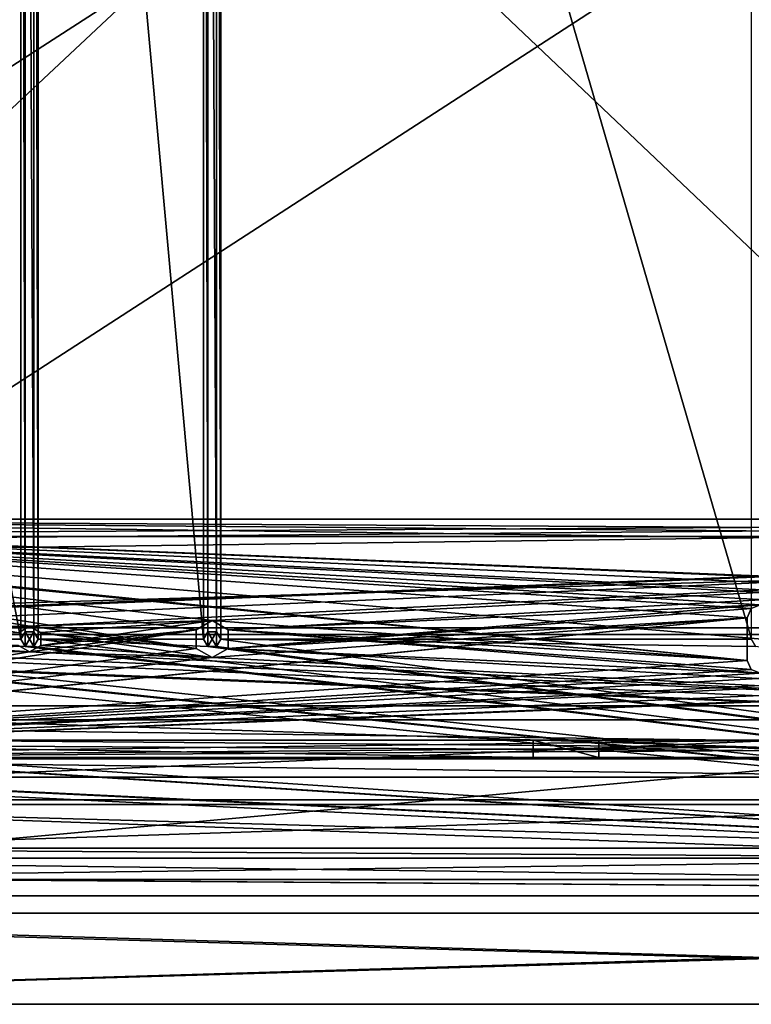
# Model space of a CAD drawing. Header units: millimetres. Extents: x -275 to 275, y -16 to 550.
# Tile 13 of 40: x -130 to -2, y -16 to 157. Entities that reach past the tile are written whole.
import ezdxf

# ---------------------------------------------------------------- set-up
doc = ezdxf.new("R2010")
doc.units = ezdxf.units.MM
doc.header["$LTSCALE"] = 81.481481
for name, color, linetype in [('142', 7, 'CONTINUOUS'), ('143', 7, 'CONTINUOUS'), ('145', 7, 'CONTINUOUS'), ('151', 7, 'CONTINUOUS'), ('152', 7, 'CONTINUOUS'), ('153', 7, 'CONTINUOUS'), ('156', 7, 'CONTINUOUS'), ('205', 7, 'CONTINUOUS'), ('206', 7, 'CONTINUOUS'), ('207', 7, 'CONTINUOUS'), ('208', 7, 'CONTINUOUS'), ('229', 7, 'CONTINUOUS'), ('230', 7, 'CONTINUOUS'), ('231', 7, 'CONTINUOUS'), ('232', 7, 'CONTINUOUS'), ('248', 7, 'CONTINUOUS'), ('249', 7, 'CONTINUOUS'), ('250', 7, 'CONTINUOUS'), ('253', 7, 'CONTINUOUS'), ('254', 7, 'CONTINUOUS'), ('255', 7, 'CONTINUOUS'), ('295', 7, 'CONTINUOUS'), ('297', 7, 'CONTINUOUS'), ('310', 7, 'CONTINUOUS'), ('312', 7, 'CONTINUOUS'), ('313', 7, 'CONTINUOUS'), ('317', 7, 'CONTINUOUS'), ('318', 7, 'CONTINUOUS'), ('319', 7, 'CONTINUOUS'), ('323', 7, 'CONTINUOUS'), ('324', 7, 'CONTINUOUS'), ('325', 7, 'CONTINUOUS'), ('328', 7, 'CONTINUOUS'), ('329', 7, 'CONTINUOUS'), ('346', 7, 'CONTINUOUS'), ('347', 7, 'CONTINUOUS'), ('348', 7, 'CONTINUOUS'), ('349', 7, 'CONTINUOUS'), ('350', 7, 'CONTINUOUS'), ('351', 7, 'CONTINUOUS'), ('436', 7, 'CONTINUOUS'), ('441', 7, 'CONTINUOUS'), ('442', 7, 'CONTINUOUS'), ('444', 7, 'CONTINUOUS'), ('451', 7, 'CONTINUOUS'), ('528', 7, 'CONTINUOUS'), ('529', 7, 'CONTINUOUS'), ('530', 7, 'CONTINUOUS'), ('531', 7, 'CONTINUOUS'), ('616', 7, 'CONTINUOUS'), ('617', 7, 'CONTINUOUS'), ('618', 7, 'CONTINUOUS'), ('619', 7, 'CONTINUOUS')]:
    doc.layers.add(name, color=color, linetype=linetype)

msp = doc.modelspace()

# ---------------------------------------------------------------- linework, layer by layer
at = {"layer": '142', "linetype": 'Continuous'}
for points in [[(-248.4, 27.27, 490.93), (-231.4, 27.27, 487.93), (-39.79, 27.27, 490.93), (-248.4, 27.27, 490.93)], [(231.6, 27.27, 414.93), (-231.4, 27.27, 487.93), (-231.4, 27.27, 414.93), (231.6, 27.27, 414.93)], [(-231.4, 27.27, 487.93), (231.6, 27.27, 414.93), (-28.25, 27.27, 470.93), (-231.4, 27.27, 487.93)], [(-39.79, 27.27, 490.93), (-231.4, 27.27, 487.93), (-28.25, 27.27, 470.93), (-39.79, 27.27, 490.93)], [(-28.25, 27.27, 470.93), (231.6, 27.27, 414.93), (28.45, 27.27, 470.93), (-28.25, 27.27, 470.93)]]:
    msp.add_3dface(points, dxfattribs=at)
at = {"layer": '143', "linetype": 'Continuous'}
for points in [[(231.6, 27.27, 414.93), (-231.4, 27.27, 414.93), (231.6, 327.27, 414.93), (231.6, 27.27, 414.93)], [(-231.4, 27.27, 414.93), (-231.4, 327.27, 414.93), (231.6, 327.27, 414.93), (-231.4, 27.27, 414.93)]]:
    msp.add_3dface(points, dxfattribs=at)
at = {"layer": '145', "linetype": 'Continuous'}
for points in [[(-248.4, 27.27, 490.93), (-39.79, 27.27, 490.93), (-228.4, 30.27, 490.93), (-248.4, 27.27, 490.93)], [(-228.4, 30.27, 490.93), (-39.79, 27.27, 490.93), (-39.79, 30.27, 490.93), (-228.4, 30.27, 490.93)]]:
    msp.add_3dface(points, dxfattribs=at)
at = {"layer": '151', "linetype": 'Continuous'}
for points in [[(-28.25, 27.27, 470.93), (28.45, 27.27, 470.93), (-28.25, 30.27, 470.93), (-28.25, 27.27, 470.93)], [(28.45, 27.27, 470.93), (28.45, 30.27, 470.93), (-28.25, 30.27, 470.93), (28.45, 27.27, 470.93)]]:
    msp.add_3dface(points, dxfattribs=at)
at = {"layer": '152', "linetype": 'Continuous'}
for points in [[(-39.79, 27.27, 490.93), (-28.25, 27.27, 470.93), (-39.79, 30.27, 490.93), (-39.79, 27.27, 490.93)], [(-39.79, 30.27, 490.93), (-28.25, 27.27, 470.93), (-28.25, 30.27, 470.93), (-39.79, 30.27, 490.93)]]:
    msp.add_3dface(points, dxfattribs=at)
at = {"layer": '153', "linetype": 'Continuous'}
for points in [[(28.45, 30.27, 470.93), (228.6, 30.27, 490.93), (-228.4, 30.27, 417.93), (28.45, 30.27, 470.93)], [(-228.4, 30.27, 417.93), (228.6, 30.27, 490.93), (228.6, 30.27, 417.93), (-228.4, 30.27, 417.93)], [(-228.4, 30.27, 490.93), (-39.79, 30.27, 490.93), (-228.4, 30.27, 417.93), (-228.4, 30.27, 490.93)], [(-39.79, 30.27, 490.93), (-28.25, 30.27, 470.93), (-228.4, 30.27, 417.93), (-39.79, 30.27, 490.93)], [(-28.25, 30.27, 470.93), (28.45, 30.27, 470.93), (-228.4, 30.27, 417.93), (-28.25, 30.27, 470.93)]]:
    msp.add_3dface(points, dxfattribs=at)
at = {"layer": '156', "linetype": 'Continuous'}
for points in [[(-228.4, 30.27, 417.93), (228.6, 30.27, 417.93), (-228.4, 324.53, 417.93), (-228.4, 30.27, 417.93)], [(-228.4, 324.53, 417.93), (228.6, 30.27, 417.93), (228.6, 324.53, 417.93), (-228.4, 324.53, 417.93)]]:
    msp.add_3dface(points, dxfattribs=at)
at = {"layer": '205', "linetype": 'Continuous'}
for points in [[(-248, 69, 3), (248, 69, 3), (-251, 69), (-248, 69, 3)], [(-251, 69), (248, 69, 3), (251, 69), (-251, 69)]]:
    msp.add_3dface(points, dxfattribs=at)
at = {"layer": '206', "linetype": 'Continuous'}
for points in [[(248, 69, 3), (-248, 69, 3), (224, 66.25, 3), (248, 69, 3)], [(-248, 69, 3), (194.75, 51.25, 3), (222.05, 62.88, 3), (-248, 69, 3)], [(224, 66.25, 3), (-248, 69, 3), (222.05, 65.13, 3), (224, 66.25, 3)], [(222.05, 65.13, 3), (-248, 69, 3), (222.05, 62.88, 3), (222.05, 65.13, 3)], [(189.25, 51.25, 3), (-248, 69, 3), (186.44, 49.63, 3), (189.25, 51.25, 3)], [(-248, 69, 3), (189.25, 51.25, 3), (194.75, 51.25, 3), (-248, 69, 3)], [(186.44, 49.63, 3), (-248, 69, 3), (128, 50.25, 3), (186.44, 49.63, 3)], [(128, 50.25, 3), (-248, 69, 3), (96, 51.25, 3), (128, 50.25, 3)], [(96, 51.25, 3), (-248, 69, 3), (93.19, 49.63, 3), (96, 51.25, 3)], [(93.19, 49.63, 3), (-248, 69, 3), (0, 54, 3), (93.19, 49.63, 3)], [(-248, 69, 3), (-224, 66.25, 3), (-2.25, 44.25, 3), (-248, 69, 3)], [(0, 54, 3), (-248, 69, 3), (-1.59, 53.34, 3), (0, 54, 3)], [(-1.59, 53.34, 3), (-248, 69, 3), (-2.25, 51.75, 3), (-1.59, 53.34, 3)], [(-2.25, 51.75, 3), (-248, 69, 3), (-2.25, 44.25, 3), (-2.25, 51.75, 3)], [(-98.81, 49.63, 3), (-96, 51.25, 3), (-224, 66.25, 3), (-98.81, 49.63, 3)], [(-224, 66.25, 3), (-96, 51.25, 3), (-2.25, 44.25, 3), (-224, 66.25, 3)], [(-98.81, 46.37, 3), (-98.81, 49.63, 3), (-224, 66.25, 3), (-98.81, 46.37, 3)], [(-128, 50.25, 3), (-98.81, 46.37, 3), (-224, 66.25, 3), (-128, 50.25, 3)], [(-129.95, 49.13, 3), (-128, 50.25, 3), (-224, 66.25, 3), (-129.95, 49.13, 3)], [(-98.81, 46.37, 3), (-128, 50.25, 3), (-126.05, 49.12, 3), (-98.81, 46.37, 3)], [(-96, 51.25, 3), (-93.19, 49.63, 3), (-2.25, 44.25, 3), (-96, 51.25, 3)], [(-128, 45.75, 3), (-129.95, 46.88, 3), (-186.44, 49.63, 3), (-128, 45.75, 3)], [(-186.44, 46.37, 3), (-128, 45.75, 3), (-186.44, 49.63, 3), (-186.44, 46.37, 3)], [(-96, 44.75, 3), (-98.81, 46.37, 3), (-126.05, 49.12, 3), (-96, 44.75, 3)], [(-126.05, 46.87, 3), (-96, 44.75, 3), (-126.05, 49.12, 3), (-126.05, 46.87, 3)], [(-93.19, 49.63, 3), (-93.19, 46.37, 3), (0, 42, 3), (-93.19, 49.63, 3)], [(-2.25, 44.25, 3), (-93.19, 49.63, 3), (-1.59, 42.66, 3), (-2.25, 44.25, 3)], [(-1.59, 42.66, 3), (-93.19, 49.63, 3), (0, 42, 3), (-1.59, 42.66, 3)], [(-128, 45.75, 3), (-96, 44.75, 3), (-126.05, 46.87, 3), (-128, 45.75, 3)], [(-189.25, 44.75, 3), (248, 27, 3), (-186.44, 46.37, 3), (-189.25, 44.75, 3)], [(248, 27, 3), (-128, 45.75, 3), (-186.44, 46.37, 3), (248, 27, 3)], [(248, 27, 3), (-96, 44.75, 3), (-128, 45.75, 3), (248, 27, 3)], [(-96, 44.75, 3), (248, 27, 3), (-93.19, 46.37, 3), (-96, 44.75, 3)], [(-93.19, 46.37, 3), (248, 27, 3), (0, 42, 3), (-93.19, 46.37, 3)], [(248, 27, 3), (-194.75, 44.75, 3), (-222.05, 33.12, 3), (248, 27, 3)], [(-194.75, 44.75, 3), (248, 27, 3), (-189.25, 44.75, 3), (-194.75, 44.75, 3)], [(-222.05, 30.87, 3), (248, 27, 3), (-222.05, 33.12, 3), (-222.05, 30.87, 3)], [(-248, 27, 3), (248, 27, 3), (-224, 29.75, 3), (-248, 27, 3)], [(-224, 29.75, 3), (248, 27, 3), (-222.05, 30.87, 3), (-224, 29.75, 3)]]:
    msp.add_3dface(points, dxfattribs=at)
at = {"layer": '207', "linetype": 'Continuous'}
for points in [[(-248, 27, 3), (-251, 27), (251, 27), (-248, 27, 3)], [(248, 27, 3), (-248, 27, 3), (251, 27), (248, 27, 3)]]:
    msp.add_3dface(points, dxfattribs=at)
at = {"layer": '208', "linetype": 'Continuous'}
for points in [[(-251, 69), (251, 69), (-224, 66.25), (-251, 69)], [(-224, 66.25), (251, 69), (-222.05, 65.13), (-224, 66.25)], [(-222.05, 65.13), (251, 69), (-222.05, 62.88), (-222.05, 65.13)], [(251, 69), (-194.75, 51.25), (-222.05, 62.88), (251, 69)], [(-194.75, 51.25), (251, 69), (-189.25, 51.25), (-194.75, 51.25)], [(-189.25, 51.25), (251, 69), (-186.44, 49.63), (-189.25, 51.25)], [(251, 69), (-128, 50.25), (-186.44, 49.63), (251, 69)], [(251, 69), (-96, 51.25), (-128, 50.25), (251, 69)], [(-96, 51.25), (251, 69), (-93.19, 49.63), (-96, 51.25)], [(-93.19, 49.63), (251, 69), (0, 54), (-93.19, 49.63)], [(-93.19, 46.37), (-93.19, 49.63), (0, 54), (-93.19, 46.37)], [(-1.59, 53.34), (-93.19, 46.37), (0, 54), (-1.59, 53.34)], [(-2.25, 51.75), (-93.19, 46.37), (-1.59, 53.34), (-2.25, 51.75)], [(-251, 27), (-224, 29.75), (-2.25, 51.75), (-251, 27)], [(-2.25, 44.25), (-251, 27), (-2.25, 51.75), (-2.25, 44.25)], [(-224, 29.75), (-96, 44.75), (-2.25, 51.75), (-224, 29.75)], [(-128, 50.25), (-129.95, 49.12), (-186.44, 46.37), (-128, 50.25)], [(-186.44, 49.63), (-128, 50.25), (-186.44, 46.37), (-186.44, 49.63)], [(-128, 50.25), (-96, 51.25), (-126.05, 49.13), (-128, 50.25)], [(-96, 51.25), (-98.81, 49.63), (-126.05, 46.88), (-96, 51.25)], [(-126.05, 49.13), (-96, 51.25), (-126.05, 46.88), (-126.05, 49.13)], [(-96, 44.75), (-93.19, 46.37), (-2.25, 51.75), (-96, 44.75)], [(-98.81, 49.63), (-98.81, 46.37), (-224, 29.75), (-98.81, 49.63)], [(-128, 45.75), (-98.81, 49.63), (-224, 29.75), (-128, 45.75)], [(-98.81, 49.63), (-128, 45.75), (-126.05, 46.88), (-98.81, 49.63)], [(-129.95, 46.87), (-128, 45.75), (-224, 29.75), (-129.95, 46.87)], [(189.25, 44.75), (-251, 27), (186.44, 46.37), (189.25, 44.75)], [(186.44, 46.37), (-251, 27), (128, 45.75), (186.44, 46.37)], [(96, 44.75), (-251, 27), (93.19, 46.37), (96, 44.75)], [(93.19, 46.37), (-251, 27), (0, 42), (93.19, 46.37)], [(128, 45.75), (-251, 27), (96, 44.75), (128, 45.75)], [(-98.81, 46.37), (-96, 44.75), (-224, 29.75), (-98.81, 46.37)], [(-251, 27), (194.75, 44.75), (222.05, 33.12), (-251, 27)], [(-251, 27), (189.25, 44.75), (194.75, 44.75), (-251, 27)], [(-1.59, 42.66), (-251, 27), (-2.25, 44.25), (-1.59, 42.66)], [(0, 42), (-251, 27), (-1.59, 42.66), (0, 42)], [(222.05, 30.87), (-251, 27), (222.05, 33.12), (222.05, 30.87)], [(224, 29.75), (-251, 27), (222.05, 30.87), (224, 29.75)], [(251, 27), (-251, 27), (224, 29.75), (251, 27)]]:
    msp.add_3dface(points, dxfattribs=at)
at = {"layer": '229', "linetype": 'Continuous'}
for points in [[(-96, 51.25, 3), (-98.81, 49.63, 3), (-96, 51.25), (-96, 51.25, 3)], [(-98.81, 49.63, 3), (-98.81, 49.63), (-96, 51.25), (-98.81, 49.63, 3)], [(-98.81, 49.63, 3), (-98.81, 46.37, 3), (-98.81, 49.63), (-98.81, 49.63, 3)], [(-98.81, 46.37, 3), (-98.81, 46.37), (-98.81, 49.63), (-98.81, 46.37, 3)], [(-98.81, 46.37, 3), (-96, 44.75, 3), (-98.81, 46.37), (-98.81, 46.37, 3)], [(-96, 44.75, 3), (-96, 44.75), (-98.81, 46.37), (-96, 44.75, 3)]]:
    msp.add_3dface(points, dxfattribs=at)
at = {"layer": '230', "linetype": 'Continuous'}
for points in [[(-93.19, 49.63, 3), (-96, 51.25, 3), (-93.19, 49.63), (-93.19, 49.63, 3)], [(-96, 51.25, 3), (-96, 51.25), (-93.19, 49.63), (-96, 51.25, 3)], [(-93.19, 46.37, 3), (-93.19, 49.63, 3), (-93.19, 46.37), (-93.19, 46.37, 3)], [(-93.19, 49.63, 3), (-93.19, 49.63), (-93.19, 46.37), (-93.19, 49.63, 3)], [(-96, 44.75, 3), (-93.19, 46.37, 3), (-96, 44.75), (-96, 44.75, 3)], [(-96, 44.75), (-93.19, 46.37, 3), (-93.19, 46.37), (-96, 44.75)]]:
    msp.add_3dface(points, dxfattribs=at)
at = {"layer": '231', "linetype": 'Continuous'}
for points in [[(-128, 50.25, 3), (-129.95, 49.13, 3), (-128, 50.25), (-128, 50.25, 3)], [(-129.95, 49.13, 3), (-129.95, 49.12), (-128, 50.25), (-129.95, 49.13, 3)], [(-129.95, 46.88, 3), (-128, 45.75, 3), (-129.95, 46.87), (-129.95, 46.88, 3)], [(-128, 45.75, 3), (-128, 45.75), (-129.95, 46.87), (-128, 45.75, 3)]]:
    msp.add_3dface(points, dxfattribs=at)
at = {"layer": '232', "linetype": 'Continuous'}
for points in [[(-126.05, 49.12, 3), (-128, 50.25, 3), (-126.05, 49.13), (-126.05, 49.12, 3)], [(-128, 50.25, 3), (-128, 50.25), (-126.05, 49.13), (-128, 50.25, 3)], [(-126.05, 49.12, 3), (-126.05, 49.13), (-126.05, 46.88), (-126.05, 49.12, 3)], [(-126.05, 46.87, 3), (-126.05, 49.12, 3), (-126.05, 46.88), (-126.05, 46.87, 3)], [(-128, 45.75), (-126.05, 46.87, 3), (-126.05, 46.88), (-128, 45.75)], [(-128, 45.75, 3), (-126.05, 46.87, 3), (-128, 45.75), (-128, 45.75, 3)]]:
    msp.add_3dface(points, dxfattribs=at)
at = {"layer": '248', "linetype": 'Continuous'}
for points in [[(-2.25, 44.25, 3), (-1.59, 42.66, 3), (-2.25, 44.25), (-2.25, 44.25, 3)], [(-1.59, 42.66, 3), (-1.59, 42.66), (-2.25, 44.25), (-1.59, 42.66, 3)], [(-1.59, 42.66, 3), (0, 42, 3), (-1.59, 42.66), (-1.59, 42.66, 3)], [(0, 42, 3), (0, 42), (-1.59, 42.66), (0, 42, 3)]]:
    msp.add_3dface(points, dxfattribs=at)
at = {"layer": '249', "linetype": 'Continuous'}
for points in [[(-2.25, 51.75, 3), (-2.25, 44.25, 3), (-2.25, 51.75), (-2.25, 51.75, 3)], [(-2.25, 44.25, 3), (-2.25, 44.25), (-2.25, 51.75), (-2.25, 44.25, 3)]]:
    msp.add_3dface(points, dxfattribs=at)
at = {"layer": '250', "linetype": 'Continuous'}
for points in [[(0, 54, 3), (-1.59, 53.34, 3), (0, 54), (0, 54, 3)], [(-1.59, 53.34, 3), (-1.59, 53.34), (0, 54), (-1.59, 53.34, 3)], [(-1.59, 53.34, 3), (-2.25, 51.75, 3), (-1.59, 53.34), (-1.59, 53.34, 3)], [(-2.25, 51.75, 3), (-2.25, 51.75), (-1.59, 53.34), (-2.25, 51.75, 3)]]:
    msp.add_3dface(points, dxfattribs=at)
at = {"layer": '253', "linetype": 'Continuous'}
for points in [[(-236, 6.5, 94.6), (251, 3, 94.6), (-210, 19, 94.6), (-236, 6.5, 94.6)], [(-210, 19, 94.6), (251, 3, 94.6), (236, 6.5, 94.6), (-210, 19, 94.6)], [(210, 19, 94.6), (-210, 19, 94.6), (236, 6.5, 94.6), (210, 19, 94.6)], [(-251, 3, 94.6), (251, 3, 94.6), (-238.5, 6.5, 94.6), (-251, 3, 94.6)], [(251, 3, 94.6), (-236, 6.5, 94.6), (-238.5, 6.5, 94.6), (251, 3, 94.6)]]:
    msp.add_3dface(points, dxfattribs=at)
at = {"layer": '254', "linetype": 'Continuous'}
for points in [[(251, 3, 94.6), (-251, 3, 94.6), (251, 3, 17.6), (251, 3, 94.6)], [(-251, 3, 94.6), (-251, 3, 17.6), (251, 3, 17.6), (-251, 3, 94.6)]]:
    msp.add_3dface(points, dxfattribs=at)
at = {"layer": '255', "linetype": 'Continuous'}
for points in [[(-251, 347, 17.6), (-248, 347, 17.6), (251, 69, 17.6), (-251, 347, 17.6)], [(-248, 69, 17.6), (-251, 347, 17.6), (248, 69, 17.6), (-248, 69, 17.6)], [(248, 69, 17.6), (-251, 347, 17.6), (251, 69, 17.6), (248, 69, 17.6)], [(251, 69, 17.6), (-248, 347, 17.6), (248, 347, 17.6), (251, 69, 17.6)], [(-248, 27, 17.6), (-248, 69, 17.6), (248, 27, 17.6), (-248, 27, 17.6)], [(248, 27, 17.6), (-248, 69, 17.6), (248, 69, 17.6), (248, 27, 17.6)], [(251, 3, 17.6), (-251, 3, 17.6), (-251, 27, 17.6), (251, 3, 17.6)], [(-248, 27, 17.6), (251, 3, 17.6), (-251, 27, 17.6), (-248, 27, 17.6)], [(251, 3, 17.6), (-248, 27, 17.6), (248, 27, 17.6), (251, 3, 17.6)]]:
    msp.add_3dface(points, dxfattribs=at)
at = {"layer": '295', "linetype": 'Continuous'}
for points in [[(-210, 19, 94.6), (210, 19, 94.6), (-210, 19, 33.6), (-210, 19, 94.6)], [(210, 19, 94.6), (210, 19, 33.6), (-210, 19, 33.6), (210, 19, 94.6)]]:
    msp.add_3dface(points, dxfattribs=at)
at = {"layer": '297', "linetype": 'Continuous'}
for points in [[(-210, 19, 33.6), (210, 19, 33.6), (-210, 361, 33.6), (-210, 19, 33.6)], [(-210, 361, 33.6), (210, 19, 33.6), (210, 361, 33.6), (-210, 361, 33.6)]]:
    msp.add_3dface(points, dxfattribs=at)
at = {"layer": '310', "linetype": 'Continuous'}
for points in [[(-259, 66, -16), (-259, 400, -16), (259, 400, -16), (-259, 66, -16)], [(259, 66, -16), (-259, 66, -16), (259, 400, -16), (259, 66, -16)]]:
    msp.add_3dface(points, dxfattribs=at)
at = {"layer": '312', "linetype": 'Continuous'}
for points in [[(-259, 66, -121), (-259, 66, -16), (259, 66, -16), (-259, 66, -121)], [(-259, 66, -121), (259, 66, -16), (259, 66, -121), (-259, 66, -121)]]:
    msp.add_3dface(points, dxfattribs=at)
at = {"layer": '313', "linetype": 'Continuous'}
for points in [[(-259, 66, -121), (259, 66, -121), (-275, 50, -121), (-259, 66, -121)], [(-275, 50, -121), (259, 66, -121), (275, 50, -121), (-275, 50, -121)]]:
    msp.add_3dface(points, dxfattribs=at)
at = {"layer": '317', "linetype": 'Continuous'}
for points in [[(259, 0), (-259, 0), (-275, 0, -16), (259, 0)], [(259, 0), (-275, 0, -16), (275, 0, -16), (259, 0)]]:
    msp.add_3dface(points, dxfattribs=at)
at = {"layer": '318', "linetype": 'Continuous'}
for points in [[(-275, 0, -16), (-275, 50, -16), (275, 50, -16), (-275, 0, -16)], [(275, 0, -16), (-275, 0, -16), (275, 50, -16), (275, 0, -16)]]:
    msp.add_3dface(points, dxfattribs=at)
at = {"layer": '319', "linetype": 'Continuous'}
for points in [[(-275, 50, -121), (275, 50, -121), (-275, 50, -16), (-275, 50, -121)], [(-275, 50, -16), (275, 50, -121), (275, 50, -16), (-275, 50, -16)]]:
    msp.add_3dface(points, dxfattribs=at)
at = {"layer": '323', "linetype": 'Continuous'}
for points in [[(-259, 0, 745), (-273, 0, 745), (274, -16, 745), (-259, 0, 745)], [(-273, 0, 745), (-273, -16, 745), (274, -16, 745), (-273, 0, 745)], [(259, 0, 745), (-259, 0, 745), (274, -16, 745), (259, 0, 745)]]:
    msp.add_3dface(points, dxfattribs=at)
at = {"layer": '324', "linetype": 'Continuous'}
for points in [[(274, -16, 745), (-273, -16, 745), (274, -16, 621), (274, -16, 745)], [(-273, -16, 745), (-273, -16, 621), (274, -16, 621), (-273, -16, 745)]]:
    msp.add_3dface(points, dxfattribs=at)
at = {"layer": '325', "linetype": 'Continuous'}
for points in [[(-259, 0, 621), (259, 0, 621), (-273, -16, 621), (-259, 0, 621)], [(259, 0, 621), (274, 0, 621), (-273, -16, 621), (259, 0, 621)], [(-273, -16, 621), (274, 0, 621), (274, -16, 621), (-273, -16, 621)]]:
    msp.add_3dface(points, dxfattribs=at)
at = {"layer": '328', "linetype": 'Continuous'}
for points in [[(-259, 0, 621), (-259, 0, 745), (259, 0, 745), (-259, 0, 621)], [(-259, 0, 621), (259, 0, 745), (259, 0, 621), (-259, 0, 621)]]:
    msp.add_3dface(points, dxfattribs=at)
at = {"layer": '329', "linetype": 'Continuous'}
for points in [[(-190.5, 48), (-129.5, 48), (-190.5, 368), (-190.5, 48)], [(-129.5, 48), (-129.5, 368), (-190.5, 368), (-129.5, 48)], [(-129.5, 48), (-128.75, 49.3), (-129.5, 368), (-129.5, 48)], [(-129.5, 368), (-128.75, 49.3), (-128.75, 366.7), (-129.5, 368)], [(-126.5, 48), (-126.5, 368), (-127.25, 366.7), (-126.5, 48)], [(-126.5, 48), (-97.5, 48), (-126.5, 368), (-126.5, 48)], [(-126.5, 368), (-97.5, 48), (-97.5, 368), (-126.5, 368)], [(-97.5, 48), (-96.75, 49.3), (-97.5, 368), (-97.5, 48)], [(-97.5, 368), (-96.75, 49.3), (-96.75, 366.7), (-97.5, 368)], [(-94.5, 48), (-94.5, 368), (-95.25, 366.7), (-94.5, 48)], [(-94.5, 48), (-1.5, 48), (-94.5, 368), (-94.5, 48)], [(-1.5, 48), (-1.5, 368), (-94.5, 368), (-1.5, 48)], [(-128.75, 49.3), (-127.25, 49.3), (-128.75, 366.7), (-128.75, 49.3)], [(-128.75, 366.7), (-127.25, 49.3), (-127.25, 366.7), (-128.75, 366.7)], [(-127.25, 49.3), (-126.5, 48), (-127.25, 366.7), (-127.25, 49.3)], [(-96.75, 49.3), (-95.25, 49.3), (-96.75, 366.7), (-96.75, 49.3)], [(-96.75, 366.7), (-95.25, 49.3), (-95.25, 366.7), (-96.75, 366.7)], [(-95.25, 49.3), (-94.5, 48), (-95.25, 366.7), (-95.25, 49.3)], [(-222.5, 48), (259, 0), (-192.75, 46.7), (-222.5, 48)], [(259, 0), (-222.5, 48), (-222.5, 32), (259, 0)], [(-192.75, 46.7), (259, 0), (-191.25, 46.7), (-192.75, 46.7)], [(259, 0), (-190.5, 48), (-191.25, 46.7), (259, 0)], [(259, 0), (-128.75, 46.7), (-190.5, 48), (259, 0)], [(-128.75, 46.7), (-129.5, 48), (-190.5, 48), (-128.75, 46.7)], [(-128.75, 46.7), (259, 0), (-127.25, 46.7), (-128.75, 46.7)], [(259, 0), (-126.5, 48), (-127.25, 46.7), (259, 0)], [(259, 0), (-96.75, 46.7), (-126.5, 48), (259, 0)], [(-96.75, 46.7), (-97.5, 48), (-126.5, 48), (-96.75, 46.7)], [(-96.75, 46.7), (259, 0), (-95.25, 46.7), (-96.75, 46.7)], [(259, 0), (-94.5, 48), (-95.25, 46.7), (259, 0)], [(259, 0), (-0.75, 46.7), (-94.5, 48), (259, 0)], [(-0.75, 46.7), (-1.5, 48), (-94.5, 48), (-0.75, 46.7)], [(259, 0), (-222.5, 32), (-223.25, 30.7), (259, 0)], [(-259, 0), (259, 0), (-224.75, 30.7), (-259, 0)], [(-224.75, 30.7), (259, 0), (-223.25, 30.7), (-224.75, 30.7)]]:
    msp.add_3dface(points, dxfattribs=at)
at = {"layer": '346', "linetype": 'Continuous'}
for points in [[(-96.75, 49.3), (-97.5, 48), (-96.75, 49.3, -10), (-96.75, 49.3)], [(-96.75, 49.3, -10), (-97.5, 48), (-97.5, 48, -10), (-96.75, 49.3, -10)], [(-95.25, 49.3), (-96.75, 49.3), (-96.75, 49.3, -10), (-95.25, 49.3)], [(-95.25, 49.3, -10), (-95.25, 49.3), (-96.75, 49.3, -10), (-95.25, 49.3, -10)], [(-94.5, 48), (-95.25, 49.3), (-94.5, 48, -10), (-94.5, 48)], [(-94.5, 48, -10), (-95.25, 49.3), (-95.25, 49.3, -10), (-94.5, 48, -10)]]:
    msp.add_3dface(points, dxfattribs=at)
at = {"layer": '347', "linetype": 'Continuous'}
for points in [[(-97.5, 48), (-96.75, 46.7), (-97.5, 48, -10), (-97.5, 48)], [(-97.5, 48, -10), (-96.75, 46.7), (-96.75, 46.7, -10), (-97.5, 48, -10)], [(-96.75, 46.7), (-95.25, 46.7), (-95.25, 46.7, -10), (-96.75, 46.7)], [(-96.75, 46.7, -10), (-96.75, 46.7), (-95.25, 46.7, -10), (-96.75, 46.7, -10)], [(-95.25, 46.7), (-94.5, 48), (-95.25, 46.7, -10), (-95.25, 46.7)], [(-94.5, 48), (-94.5, 48, -10), (-95.25, 46.7, -10), (-94.5, 48)]]:
    msp.add_3dface(points, dxfattribs=at)
at = {"layer": '348', "linetype": 'Continuous'}
for points in [[(-96.75, 49.3, -10), (-97.5, 48, -10), (-96.75, 46.7, -10), (-96.75, 49.3, -10)], [(-95.25, 49.3, -10), (-96.75, 49.3, -10), (-95.25, 46.7, -10), (-95.25, 49.3, -10)], [(-96.75, 49.3, -10), (-96.75, 46.7, -10), (-95.25, 46.7, -10), (-96.75, 49.3, -10)], [(-94.5, 48, -10), (-95.25, 49.3, -10), (-95.25, 46.7, -10), (-94.5, 48, -10)]]:
    msp.add_3dface(points, dxfattribs=at)
at = {"layer": '349', "linetype": 'Continuous'}
for points in [[(-128.75, 49.3), (-129.5, 48), (-128.75, 49.3, -10), (-128.75, 49.3)], [(-128.75, 49.3, -10), (-129.5, 48), (-129.5, 48, -10), (-128.75, 49.3, -10)], [(-127.25, 49.3), (-128.75, 49.3), (-128.75, 49.3, -10), (-127.25, 49.3)], [(-127.25, 49.3, -10), (-127.25, 49.3), (-128.75, 49.3, -10), (-127.25, 49.3, -10)], [(-126.5, 48), (-127.25, 49.3), (-126.5, 48, -10), (-126.5, 48)], [(-126.5, 48, -10), (-127.25, 49.3), (-127.25, 49.3, -10), (-126.5, 48, -10)]]:
    msp.add_3dface(points, dxfattribs=at)
at = {"layer": '350', "linetype": 'Continuous'}
for points in [[(-129.5, 48), (-128.75, 46.7), (-129.5, 48, -10), (-129.5, 48)], [(-129.5, 48, -10), (-128.75, 46.7), (-128.75, 46.7, -10), (-129.5, 48, -10)], [(-128.75, 46.7), (-127.25, 46.7), (-127.25, 46.7, -10), (-128.75, 46.7)], [(-128.75, 46.7, -10), (-128.75, 46.7), (-127.25, 46.7, -10), (-128.75, 46.7, -10)], [(-127.25, 46.7), (-126.5, 48), (-127.25, 46.7, -10), (-127.25, 46.7)], [(-126.5, 48), (-126.5, 48, -10), (-127.25, 46.7, -10), (-126.5, 48)]]:
    msp.add_3dface(points, dxfattribs=at)
at = {"layer": '351', "linetype": 'Continuous'}
for points in [[(-128.75, 49.3, -10), (-129.5, 48, -10), (-128.75, 46.7, -10), (-128.75, 49.3, -10)], [(-127.25, 49.3, -10), (-128.75, 49.3, -10), (-127.25, 46.7, -10), (-127.25, 49.3, -10)], [(-128.75, 49.3, -10), (-128.75, 46.7, -10), (-127.25, 46.7, -10), (-128.75, 49.3, -10)], [(-126.5, 48, -10), (-127.25, 49.3, -10), (-127.25, 46.7, -10), (-126.5, 48, -10)]]:
    msp.add_3dface(points, dxfattribs=at)
at = {"layer": '436', "linetype": 'Continuous'}
for points in [[(-217.5, 5.85, 405), (-217.5, 5.85, 390.6), (59.5, 5.85, 390.6), (-217.5, 5.85, 405)], [(-217.5, 5.85, 405), (59.5, 5.85, 390.6), (59.5, 5.85, 405), (-217.5, 5.85, 405)]]:
    msp.add_3dface(points, dxfattribs=at)
at = {"layer": '441', "linetype": 'Continuous'}
for points in [[(73.51, 9.61, 390.6), (-231.49, 9.6, 390.6), (-215.02, 11.35, 390.6), (73.51, 9.61, 390.6)], [(57.02, 11.35, 390.6), (73.51, 9.61, 390.6), (-215.02, 11.35, 390.6), (57.02, 11.35, 390.6)], [(59.5, 5.85, 390.6), (-231.49, 9.6, 390.6), (73.51, 9.61, 390.6), (59.5, 5.85, 390.6)], [(-217.5, 5.85, 390.6), (-231.49, 9.6, 390.6), (59.5, 5.85, 390.6), (-217.5, 5.85, 390.6)]]:
    msp.add_3dface(points, dxfattribs=at)
at = {"layer": '442', "linetype": 'Continuous'}
for points in [[(57.02, 11.35, 390.6), (-215.02, 11.35, 390.6), (-202.55, 23.82, 33.6), (57.02, 11.35, 390.6)], [(44.55, 23.82, 33.6), (57.02, 11.35, 390.6), (-202.55, 23.82, 33.6), (44.55, 23.82, 33.6)]]:
    msp.add_3dface(points, dxfattribs=at)
at = {"layer": '444', "linetype": 'Continuous'}
for points in [[(69.53, 330.9, 33.6), (69.53, 48.8, 33.6), (-227.53, 330.9, 33.6), (69.53, 330.9, 33.6)], [(-227.53, 330.9, 33.6), (69.53, 48.8, 33.6), (-227.53, 48.8, 33.6), (-227.53, 330.9, 33.6)], [(69.53, 48.8, 33.6), (66.19, 36.31, 33.6), (-227.53, 48.8, 33.6), (69.53, 48.8, 33.6)], [(-227.53, 48.8, 33.6), (66.19, 36.31, 33.6), (-224.18, 36.3, 33.6), (-227.53, 48.8, 33.6)], [(66.19, 36.31, 33.6), (57.05, 27.17, 33.6), (-224.18, 36.3, 33.6), (66.19, 36.31, 33.6)], [(-224.18, 36.3, 33.6), (57.05, 27.17, 33.6), (-215.04, 27.16, 33.6), (-224.18, 36.3, 33.6)], [(57.05, 27.17, 33.6), (44.55, 23.82, 33.6), (-215.04, 27.16, 33.6), (57.05, 27.17, 33.6)], [(44.55, 23.82, 33.6), (-202.55, 23.82, 33.6), (-215.04, 27.16, 33.6), (44.55, 23.82, 33.6)]]:
    msp.add_3dface(points, dxfattribs=at)
at = {"layer": '451', "linetype": 'Continuous'}
for points in [[(-245.5, 345.85, 405), (-245.5, 33.85, 405), (87.5, 345.85, 405), (-245.5, 345.85, 405)], [(-245.5, 33.85, 405), (87.5, 33.85, 405), (87.5, 345.85, 405), (-245.5, 33.85, 405)], [(-245.5, 33.85, 405), (-241.75, 19.86, 405), (87.5, 33.85, 405), (-245.5, 33.85, 405)], [(87.5, 33.85, 405), (-241.75, 19.86, 405), (83.74, 19.84, 405), (87.5, 33.85, 405)], [(-241.75, 19.86, 405), (-231.51, 9.61, 405), (83.74, 19.84, 405), (-241.75, 19.86, 405)], [(-231.51, 9.61, 405), (73.49, 9.6, 405), (83.74, 19.84, 405), (-231.51, 9.61, 405)], [(-231.51, 9.61, 405), (-217.5, 5.85, 405), (73.49, 9.6, 405), (-231.51, 9.61, 405)], [(-217.5, 5.85, 405), (59.5, 5.85, 405), (73.49, 9.6, 405), (-217.5, 5.85, 405)]]:
    msp.add_3dface(points, dxfattribs=at)
at = {"layer": '528', "linetype": 'Continuous'}
for points in [[(-129.5, 48), (-129.5, 48, -13), (-128.75, 46.7, -13), (-129.5, 48)], [(-128.75, 46.7), (-129.5, 48), (-128.75, 46.7, -13), (-128.75, 46.7)], [(-127.25, 46.7), (-128.75, 46.7), (-128.75, 46.7, -13), (-127.25, 46.7)], [(-127.25, 46.7, -13), (-127.25, 46.7), (-128.75, 46.7, -13), (-127.25, 46.7, -13)], [(-126.5, 48), (-127.25, 46.7), (-126.5, 48, -13), (-126.5, 48)], [(-126.5, 48, -13), (-127.25, 46.7), (-127.25, 46.7, -13), (-126.5, 48, -13)]]:
    msp.add_3dface(points, dxfattribs=at)
at = {"layer": '529', "linetype": 'Continuous'}
for points in [[(-128.75, 46.7, -13), (-129.5, 48, -13), (-128.75, 49.3, -13), (-128.75, 46.7, -13)], [(-127.25, 46.7, -13), (-128.75, 46.7, -13), (-127.25, 49.3, -13), (-127.25, 46.7, -13)], [(-127.25, 49.3, -13), (-128.75, 46.7, -13), (-128.75, 49.3, -13), (-127.25, 49.3, -13)], [(-126.5, 48, -13), (-127.25, 46.7, -13), (-127.25, 49.3, -13), (-126.5, 48, -13)]]:
    msp.add_3dface(points, dxfattribs=at)
at = {"layer": '530', "linetype": 'Continuous'}
for points in [[(-129.5, 48, -13), (-129.5, 48), (-128.75, 49.3), (-129.5, 48, -13)], [(-128.75, 49.3, -13), (-129.5, 48, -13), (-128.75, 49.3), (-128.75, 49.3, -13)], [(-127.25, 49.3, -13), (-128.75, 49.3, -13), (-128.75, 49.3), (-127.25, 49.3, -13)], [(-127.25, 49.3), (-127.25, 49.3, -13), (-128.75, 49.3), (-127.25, 49.3)], [(-126.5, 48), (-126.5, 48, -13), (-127.25, 49.3, -13), (-126.5, 48)], [(-126.5, 48), (-127.25, 49.3, -13), (-127.25, 49.3), (-126.5, 48)]]:
    msp.add_3dface(points, dxfattribs=at)
at = {"layer": '531', "linetype": 'Continuous'}
for points in [[(-129.5, 48), (-128.75, 46.7), (-128.75, 49.3), (-129.5, 48)], [(-128.75, 46.7), (-127.25, 46.7), (-128.75, 49.3), (-128.75, 46.7)], [(-127.25, 46.7), (-127.25, 49.3), (-128.75, 49.3), (-127.25, 46.7)], [(-127.25, 46.7), (-126.5, 48), (-127.25, 49.3), (-127.25, 46.7)]]:
    msp.add_3dface(points, dxfattribs=at)
at = {"layer": '616', "linetype": 'Continuous'}
for points in [[(-97.5, 48), (-97.5, 48, -13), (-96.75, 46.7, -13), (-97.5, 48)], [(-96.75, 46.7), (-97.5, 48), (-96.75, 46.7, -13), (-96.75, 46.7)], [(-95.25, 46.7), (-96.75, 46.7), (-96.75, 46.7, -13), (-95.25, 46.7)], [(-95.25, 46.7, -13), (-95.25, 46.7), (-96.75, 46.7, -13), (-95.25, 46.7, -13)], [(-94.5, 48), (-95.25, 46.7), (-94.5, 48, -13), (-94.5, 48)], [(-94.5, 48, -13), (-95.25, 46.7), (-95.25, 46.7, -13), (-94.5, 48, -13)]]:
    msp.add_3dface(points, dxfattribs=at)
at = {"layer": '617', "linetype": 'Continuous'}
for points in [[(-96.75, 46.7, -13), (-97.5, 48, -13), (-96.75, 49.3, -13), (-96.75, 46.7, -13)], [(-95.25, 46.7, -13), (-96.75, 46.7, -13), (-95.25, 49.3, -13), (-95.25, 46.7, -13)], [(-95.25, 49.3, -13), (-96.75, 46.7, -13), (-96.75, 49.3, -13), (-95.25, 49.3, -13)], [(-94.5, 48, -13), (-95.25, 46.7, -13), (-95.25, 49.3, -13), (-94.5, 48, -13)]]:
    msp.add_3dface(points, dxfattribs=at)
at = {"layer": '618', "linetype": 'Continuous'}
for points in [[(-97.5, 48, -13), (-97.5, 48), (-96.75, 49.3), (-97.5, 48, -13)], [(-96.75, 49.3, -13), (-97.5, 48, -13), (-96.75, 49.3), (-96.75, 49.3, -13)], [(-95.25, 49.3, -13), (-96.75, 49.3, -13), (-96.75, 49.3), (-95.25, 49.3, -13)], [(-95.25, 49.3), (-95.25, 49.3, -13), (-96.75, 49.3), (-95.25, 49.3)], [(-94.5, 48), (-94.5, 48, -13), (-95.25, 49.3, -13), (-94.5, 48)], [(-94.5, 48), (-95.25, 49.3, -13), (-95.25, 49.3), (-94.5, 48)]]:
    msp.add_3dface(points, dxfattribs=at)
at = {"layer": '619', "linetype": 'Continuous'}
for points in [[(-97.5, 48), (-96.75, 46.7), (-96.75, 49.3), (-97.5, 48)], [(-96.75, 46.7), (-95.25, 46.7), (-96.75, 49.3), (-96.75, 46.7)], [(-95.25, 46.7), (-95.25, 49.3), (-96.75, 49.3), (-95.25, 46.7)], [(-95.25, 46.7), (-94.5, 48), (-95.25, 49.3), (-95.25, 46.7)]]:
    msp.add_3dface(points, dxfattribs=at)

doc.saveas('drawing.dxf')
